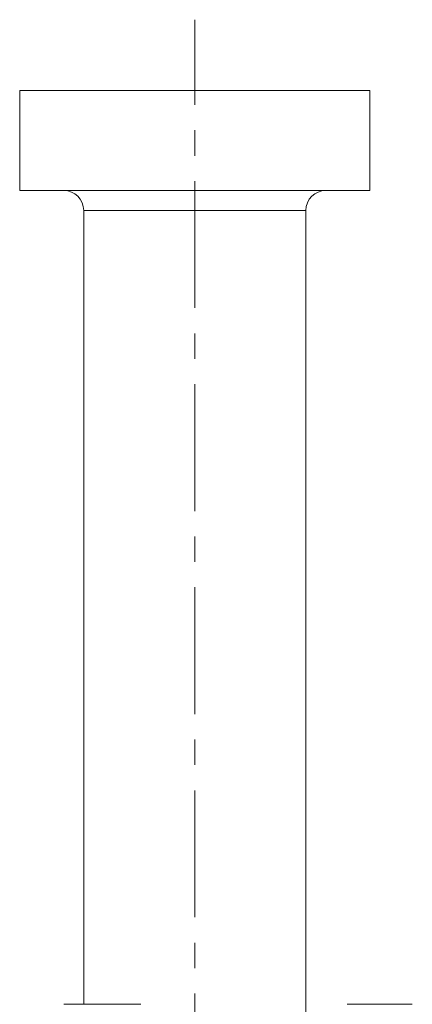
# Model space of a CAD drawing. Header units: inches. Extents: x 2.1 to 30.2, y 1.8 to 20.9.
# Tile 14 of 17: x 16.9 to 18.4, y 11.6 to 15.5. Entities that reach past the tile are written whole.
import ezdxf

# ---------------------------------------------------------------- set-up
doc = ezdxf.new("R2010")
doc.units = ezdxf.units.IN
doc.header["$MEASUREMENT"] = 0
doc.linetypes.add('CENTERX2', pattern=[0.8, 0.5, -0.1, 0.1, -0.1])

msp = doc.modelspace()

# ---------------------------------------------------------------- linework, layer by layer
at = {"color": 7, "linetype": 'CENTERX2', "lineweight": 0}
msp.add_line((17.59, 7.1639), (17.59, 15.4995), dxfattribs=at)
at = {"color": 7, "linetype": 'Continuous', "lineweight": 15}
for p, q in [((16.901, 15.2206), (16.901, 14.8268)), ((18.279, 15.2206), (16.901, 15.2206)), ((18.279, 14.8268), (18.279, 15.2206)), ((18.279, 14.8268), (16.901, 14.8268)), ((17.153, 14.7481), (17.153, 11.6211)), ((18.027, 14.7481), (17.153, 14.7481)), ((18.027, 11.5424), (18.027, 14.7481)), ((17.0751, 11.6211), (17.1211, 11.6211)), ((17.1211, 11.6211), (17.377, 11.6211)), ((18.1899, 11.6211), (18.4458, 11.6211))]:
    msp.add_line(p, q, dxfattribs=at)
for centre, start, end in [((17.0742, 14.7481), 0, 90), ((18.1057, 14.7481), 90, 180)]:
    msp.add_arc(centre, 0.0787, start, end, dxfattribs=at)

doc.saveas('drawing.dxf')
